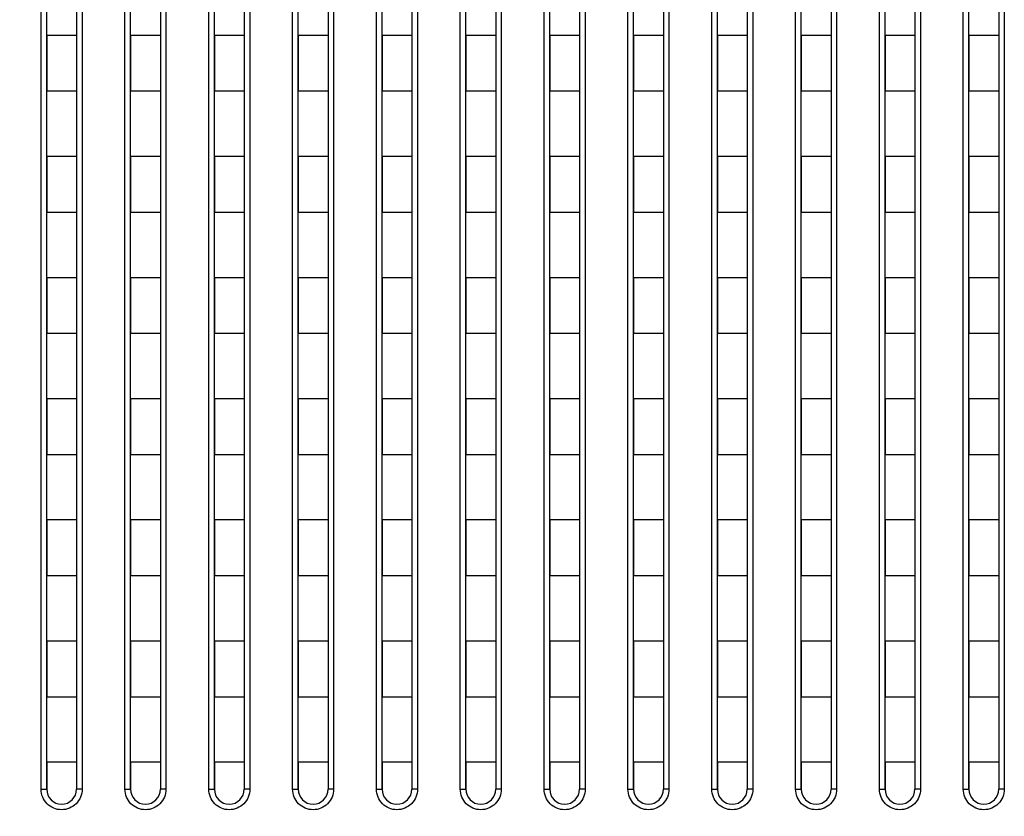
# Model space of a CAD drawing. Header units: millimetres. Extents: x -6054 to 364, y -1866 to 3094.
# Tile 187 of 256: x -3646 to -3593, y 827 to 870. Entities that reach past the tile are written whole.
import ezdxf

# ---------------------------------------------------------------- set-up
doc = ezdxf.new("R2010")
doc.units = ezdxf.units.MM
doc.header["$LTSCALE"] = 65.395
doc.header["$PDSIZE"] = 0.05
doc.layers.get('0').update_dxf_attribs({"linetype": 'CONTINUOUS'})
doc.layers.get('Defpoints').update_dxf_attribs({"linetype": 'CONTINUOUS'})
doc.layers.add('DIM', color=3, linetype='CONTINUOUS')
doc.styles.get("Standard").update_dxf_attribs({"font": 'arial.ttf'})
doc.dimstyles.new('ISO-25', dxfattribs={"dimtxt": 2.5, "dimasz": 2.5, "dimexe": 1.25, "dimexo": 0.625, "dimtad": 1, "dimtxsty": 'STANDARD', "dimcen": 2.5, "dimadec": 0, "dimazin": 0, "dimtfac": 1, "dimtmove": 0, "dimatfit": 3, "dimfxl": 1, "dimarcsym": 0})

# ---------------------------------------------------------------- blocks, each defined once
blk = doc.blocks.new('*D1')
at = {"layer": 'Defpoints', "color": 0}
for p in [(-4193.173, 1042.072), (-3593.173, 683.031), (-3593.173, 628.168)]:
    blk.add_point(p, dxfattribs=at)
at = {"layer": 'DIM', "color": 3, "lineweight": -2}
for p, q in [((-4193.173, 1041.447), (-4193.173, 681.781)), ((-3593.173, 628.793), (-3593.173, 684.281)), ((-4178.173, 683.031), (-3608.173, 683.031))]:
    blk.add_line(p, q, dxfattribs=at)
at = {"layer": 'DIM', "color": 3}
for points in [[(-4178.173, 685.531), (-4178.173, 680.531), (-4193.173, 683.031)], [(-3608.173, 680.531), (-3608.173, 685.531), (-3593.173, 683.031)]]:
    blk.add_solid(points, dxfattribs=at)
at = {"layer": 'DIM', "color": 2, "insert": (-3893.173, 700.841), "char_height": 20, "attachment_point": 5}
blk.add_mtext('600  [23,622]', dxfattribs=at)

msp = doc.modelspace()

# ---------------------------------------------------------------- linework, layer by layer
at = {"linetype": 'Continuous'}
for p, q in [((-3644.523, 828.726), (-3644.523, 900.382)), ((-3644.223, 828.718), (-3644.223, 900.184)), ((-3642.623, 900.184), (-3642.623, 828.718)), ((-3642.323, 900.382), (-3642.323, 828.726)), ((-3640.023, 828.726), (-3640.023, 900.382)), ((-3639.723, 828.718), (-3639.723, 900.184)), ((-3638.123, 900.184), (-3638.123, 828.718)), ((-3637.823, 900.382), (-3637.823, 828.726)), ((-3635.523, 828.726), (-3635.523, 900.382)), ((-3635.223, 828.718), (-3635.223, 900.184)), ((-3633.623, 900.184), (-3633.623, 828.718)), ((-3633.323, 900.382), (-3633.323, 828.726)), ((-3631.023, 828.726), (-3631.023, 900.382)), ((-3630.723, 828.718), (-3630.723, 900.184)), ((-3629.123, 900.184), (-3629.123, 828.718)), ((-3628.823, 900.382), (-3628.823, 828.726)), ((-3626.523, 828.726), (-3626.523, 900.382)), ((-3626.223, 828.718), (-3626.223, 900.184)), ((-3624.623, 900.184), (-3624.623, 828.718)), ((-3624.323, 900.382), (-3624.323, 828.726)), ((-3622.023, 828.726), (-3622.023, 900.382)), ((-3621.723, 828.718), (-3621.723, 900.184)), ((-3620.123, 900.184), (-3620.123, 828.718)), ((-3619.823, 900.382), (-3619.823, 828.726)), ((-3617.523, 828.726), (-3617.523, 900.382)), ((-3617.223, 828.718), (-3617.223, 900.184)), ((-3615.623, 900.184), (-3615.623, 828.718)), ((-3615.323, 900.382), (-3615.323, 828.726)), ((-3613.023, 828.726), (-3613.023, 900.382)), ((-3612.723, 828.718), (-3612.723, 900.184)), ((-3611.123, 900.184), (-3611.123, 828.718)), ((-3610.823, 900.382), (-3610.823, 828.726)), ((-3608.523, 828.726), (-3608.523, 900.382)), ((-3608.223, 828.718), (-3608.223, 900.184)), ((-3606.623, 900.184), (-3606.623, 828.718)), ((-3606.323, 900.382), (-3606.323, 828.726)), ((-3604.023, 828.726), (-3604.023, 900.382)), ((-3603.723, 828.718), (-3603.723, 900.184)), ((-3602.123, 900.184), (-3602.123, 828.718)), ((-3601.823, 900.382), (-3601.823, 828.726)), ((-3599.523, 828.726), (-3599.523, 900.382)), ((-3599.223, 828.718), (-3599.223, 900.184)), ((-3597.623, 900.184), (-3597.623, 828.718)), ((-3597.323, 900.382), (-3597.323, 828.726)), ((-3595.023, 828.726), (-3595.023, 900.382)), ((-3594.723, 828.718), (-3594.723, 900.184)), ((-3593.123, 900.184), (-3593.123, 828.718)), ((-3592.823, 900.382), (-3592.823, 828.726)), ((-3644.223, 869.168), (-3644.223, 866.168)), ((-3644.223, 869.168), (-3644.223, 866.168)), ((-3642.623, 869.168), (-3644.223, 869.168)), ((-3642.623, 869.168), (-3644.223, 869.168)), ((-3642.623, 869.168), (-3642.623, 866.168)), ((-3642.623, 869.168), (-3642.623, 866.168)), ((-3639.723, 869.168), (-3639.723, 866.168)), ((-3639.723, 869.168), (-3639.723, 866.168)), ((-3638.123, 869.168), (-3639.723, 869.168)), ((-3638.123, 869.168), (-3639.723, 869.168)), ((-3638.123, 869.168), (-3638.123, 866.168)), ((-3638.123, 869.168), (-3638.123, 866.168)), ((-3635.223, 869.168), (-3635.223, 866.168)), ((-3635.223, 869.168), (-3635.223, 866.168)), ((-3633.623, 869.168), (-3635.223, 869.168)), ((-3633.623, 869.168), (-3635.223, 869.168)), ((-3633.623, 869.168), (-3633.623, 866.168)), ((-3633.623, 869.168), (-3633.623, 866.168)), ((-3630.723, 869.168), (-3630.723, 866.168)), ((-3630.723, 869.168), (-3630.723, 866.168)), ((-3629.123, 869.168), (-3630.723, 869.168)), ((-3629.123, 869.168), (-3630.723, 869.168)), ((-3629.123, 869.168), (-3629.123, 866.168)), ((-3629.123, 869.168), (-3629.123, 866.168)), ((-3626.223, 869.168), (-3626.223, 866.168)), ((-3626.223, 869.168), (-3626.223, 866.168)), ((-3624.623, 869.168), (-3626.223, 869.168)), ((-3624.623, 869.168), (-3626.223, 869.168)), ((-3624.623, 869.168), (-3624.623, 866.168)), ((-3624.623, 869.168), (-3624.623, 866.168)), ((-3621.723, 869.168), (-3621.723, 866.168)), ((-3621.723, 869.168), (-3621.723, 866.168)), ((-3620.123, 869.168), (-3621.723, 869.168)), ((-3620.123, 869.168), (-3621.723, 869.168)), ((-3620.123, 869.168), (-3620.123, 866.168)), ((-3620.123, 869.168), (-3620.123, 866.168)), ((-3617.223, 869.168), (-3617.223, 866.168)), ((-3617.223, 869.168), (-3617.223, 866.168)), ((-3615.623, 869.168), (-3617.223, 869.168)), ((-3615.623, 869.168), (-3617.223, 869.168)), ((-3615.623, 869.168), (-3615.623, 866.168)), ((-3615.623, 869.168), (-3615.623, 866.168)), ((-3612.723, 869.168), (-3612.723, 866.168)), ((-3612.723, 869.168), (-3612.723, 866.168)), ((-3611.123, 869.168), (-3612.723, 869.168)), ((-3611.123, 869.168), (-3612.723, 869.168)), ((-3611.123, 869.168), (-3611.123, 866.168)), ((-3611.123, 869.168), (-3611.123, 866.168)), ((-3608.223, 869.168), (-3608.223, 866.168)), ((-3608.223, 869.168), (-3608.223, 866.168)), ((-3606.623, 869.168), (-3608.223, 869.168)), ((-3606.623, 869.168), (-3608.223, 869.168)), ((-3606.623, 869.168), (-3606.623, 866.168)), ((-3606.623, 869.168), (-3606.623, 866.168)), ((-3603.723, 869.168), (-3603.723, 866.168)), ((-3603.723, 869.168), (-3603.723, 866.168)), ((-3602.123, 869.168), (-3603.723, 869.168)), ((-3602.123, 869.168), (-3603.723, 869.168)), ((-3602.123, 869.168), (-3602.123, 866.168)), ((-3602.123, 869.168), (-3602.123, 866.168)), ((-3599.223, 869.168), (-3599.223, 866.168)), ((-3599.223, 869.168), (-3599.223, 866.168)), ((-3597.623, 869.168), (-3599.223, 869.168)), ((-3597.623, 869.168), (-3599.223, 869.168)), ((-3597.623, 869.168), (-3597.623, 866.168)), ((-3597.623, 869.168), (-3597.623, 866.168)), ((-3594.723, 869.168), (-3594.723, 866.168)), ((-3594.723, 869.168), (-3594.723, 866.168)), ((-3593.123, 869.168), (-3594.723, 869.168)), ((-3593.123, 869.168), (-3594.723, 869.168)), ((-3593.123, 869.168), (-3593.123, 866.168)), ((-3593.123, 869.168), (-3593.123, 866.168)), ((-3642.623, 866.168), (-3644.223, 866.168)), ((-3642.623, 866.168), (-3644.223, 866.168)), ((-3638.123, 866.168), (-3639.723, 866.168)), ((-3638.123, 866.168), (-3639.723, 866.168)), ((-3633.623, 866.168), (-3635.223, 866.168)), ((-3633.623, 866.168), (-3635.223, 866.168)), ((-3629.123, 866.168), (-3630.723, 866.168)), ((-3629.123, 866.168), (-3630.723, 866.168)), ((-3624.623, 866.168), (-3626.223, 866.168)), ((-3624.623, 866.168), (-3626.223, 866.168)), ((-3620.123, 866.168), (-3621.723, 866.168)), ((-3620.123, 866.168), (-3621.723, 866.168)), ((-3615.623, 866.168), (-3617.223, 866.168)), ((-3615.623, 866.168), (-3617.223, 866.168)), ((-3611.123, 866.168), (-3612.723, 866.168)), ((-3611.123, 866.168), (-3612.723, 866.168)), ((-3606.623, 866.168), (-3608.223, 866.168)), ((-3606.623, 866.168), (-3608.223, 866.168)), ((-3602.123, 866.168), (-3603.723, 866.168)), ((-3602.123, 866.168), (-3603.723, 866.168)), ((-3597.623, 866.168), (-3599.223, 866.168)), ((-3597.623, 866.168), (-3599.223, 866.168)), ((-3593.123, 866.168), (-3594.723, 866.168)), ((-3593.123, 866.168), (-3594.723, 866.168)), ((-3644.223, 862.668), (-3644.223, 859.668)), ((-3644.223, 862.668), (-3644.223, 859.668)), ((-3642.623, 862.668), (-3644.223, 862.668)), ((-3642.623, 862.668), (-3644.223, 862.668)), ((-3642.623, 862.668), (-3642.623, 859.668)), ((-3642.623, 862.668), (-3642.623, 859.668)), ((-3639.723, 862.668), (-3639.723, 859.668)), ((-3639.723, 862.668), (-3639.723, 859.668)), ((-3638.123, 862.668), (-3639.723, 862.668)), ((-3638.123, 862.668), (-3639.723, 862.668)), ((-3638.123, 862.668), (-3638.123, 859.668)), ((-3638.123, 862.668), (-3638.123, 859.668)), ((-3635.223, 862.668), (-3635.223, 859.668)), ((-3635.223, 862.668), (-3635.223, 859.668)), ((-3633.623, 862.668), (-3635.223, 862.668)), ((-3633.623, 862.668), (-3635.223, 862.668)), ((-3633.623, 862.668), (-3633.623, 859.668)), ((-3633.623, 862.668), (-3633.623, 859.668)), ((-3630.723, 862.668), (-3630.723, 859.668)), ((-3630.723, 862.668), (-3630.723, 859.668)), ((-3629.123, 862.668), (-3630.723, 862.668)), ((-3629.123, 862.668), (-3630.723, 862.668)), ((-3629.123, 862.668), (-3629.123, 859.668)), ((-3629.123, 862.668), (-3629.123, 859.668)), ((-3626.223, 862.668), (-3626.223, 859.668)), ((-3626.223, 862.668), (-3626.223, 859.668)), ((-3624.623, 862.668), (-3626.223, 862.668)), ((-3624.623, 862.668), (-3626.223, 862.668)), ((-3624.623, 862.668), (-3624.623, 859.668)), ((-3624.623, 862.668), (-3624.623, 859.668)), ((-3621.723, 862.668), (-3621.723, 859.668)), ((-3621.723, 862.668), (-3621.723, 859.668)), ((-3620.123, 862.668), (-3621.723, 862.668)), ((-3620.123, 862.668), (-3621.723, 862.668)), ((-3620.123, 862.668), (-3620.123, 859.668)), ((-3620.123, 862.668), (-3620.123, 859.668)), ((-3617.223, 862.668), (-3617.223, 859.668)), ((-3617.223, 862.668), (-3617.223, 859.668)), ((-3615.623, 862.668), (-3617.223, 862.668)), ((-3615.623, 862.668), (-3617.223, 862.668)), ((-3615.623, 862.668), (-3615.623, 859.668)), ((-3615.623, 862.668), (-3615.623, 859.668)), ((-3612.723, 862.668), (-3612.723, 859.668)), ((-3612.723, 862.668), (-3612.723, 859.668)), ((-3611.123, 862.668), (-3612.723, 862.668)), ((-3611.123, 862.668), (-3612.723, 862.668)), ((-3611.123, 862.668), (-3611.123, 859.668)), ((-3611.123, 862.668), (-3611.123, 859.668)), ((-3608.223, 862.668), (-3608.223, 859.668)), ((-3608.223, 862.668), (-3608.223, 859.668)), ((-3606.623, 862.668), (-3608.223, 862.668)), ((-3606.623, 862.668), (-3608.223, 862.668)), ((-3606.623, 862.668), (-3606.623, 859.668)), ((-3606.623, 862.668), (-3606.623, 859.668)), ((-3603.723, 862.668), (-3603.723, 859.668)), ((-3603.723, 862.668), (-3603.723, 859.668)), ((-3602.123, 862.668), (-3603.723, 862.668)), ((-3602.123, 862.668), (-3603.723, 862.668)), ((-3602.123, 862.668), (-3602.123, 859.668)), ((-3602.123, 862.668), (-3602.123, 859.668)), ((-3599.223, 862.668), (-3599.223, 859.668)), ((-3599.223, 862.668), (-3599.223, 859.668)), ((-3597.623, 862.668), (-3599.223, 862.668)), ((-3597.623, 862.668), (-3599.223, 862.668)), ((-3597.623, 862.668), (-3597.623, 859.668)), ((-3597.623, 862.668), (-3597.623, 859.668)), ((-3594.723, 862.668), (-3594.723, 859.668)), ((-3594.723, 862.668), (-3594.723, 859.668)), ((-3593.123, 862.668), (-3594.723, 862.668)), ((-3593.123, 862.668), (-3594.723, 862.668)), ((-3593.123, 862.668), (-3593.123, 859.668)), ((-3593.123, 862.668), (-3593.123, 859.668)), ((-3642.623, 859.668), (-3644.223, 859.668)), ((-3642.623, 859.668), (-3644.223, 859.668)), ((-3638.123, 859.668), (-3639.723, 859.668)), ((-3638.123, 859.668), (-3639.723, 859.668)), ((-3633.623, 859.668), (-3635.223, 859.668)), ((-3633.623, 859.668), (-3635.223, 859.668)), ((-3629.123, 859.668), (-3630.723, 859.668)), ((-3629.123, 859.668), (-3630.723, 859.668)), ((-3624.623, 859.668), (-3626.223, 859.668)), ((-3624.623, 859.668), (-3626.223, 859.668)), ((-3620.123, 859.668), (-3621.723, 859.668)), ((-3620.123, 859.668), (-3621.723, 859.668)), ((-3615.623, 859.668), (-3617.223, 859.668)), ((-3615.623, 859.668), (-3617.223, 859.668)), ((-3611.123, 859.668), (-3612.723, 859.668)), ((-3611.123, 859.668), (-3612.723, 859.668)), ((-3606.623, 859.668), (-3608.223, 859.668)), ((-3606.623, 859.668), (-3608.223, 859.668)), ((-3602.123, 859.668), (-3603.723, 859.668)), ((-3602.123, 859.668), (-3603.723, 859.668)), ((-3597.623, 859.668), (-3599.223, 859.668)), ((-3597.623, 859.668), (-3599.223, 859.668)), ((-3593.123, 859.668), (-3594.723, 859.668)), ((-3593.123, 859.668), (-3594.723, 859.668)), ((-3644.223, 856.168), (-3644.223, 853.168)), ((-3644.223, 856.168), (-3644.223, 853.168)), ((-3642.623, 856.168), (-3644.223, 856.168)), ((-3642.623, 856.168), (-3644.223, 856.168)), ((-3642.623, 856.168), (-3642.623, 853.168)), ((-3642.623, 856.168), (-3642.623, 853.168)), ((-3639.723, 856.168), (-3639.723, 853.168)), ((-3639.723, 856.168), (-3639.723, 853.168)), ((-3638.123, 856.168), (-3639.723, 856.168)), ((-3638.123, 856.168), (-3639.723, 856.168)), ((-3638.123, 856.168), (-3638.123, 853.168)), ((-3638.123, 856.168), (-3638.123, 853.168)), ((-3635.223, 856.168), (-3635.223, 853.168)), ((-3635.223, 856.168), (-3635.223, 853.168)), ((-3633.623, 856.168), (-3635.223, 856.168)), ((-3633.623, 856.168), (-3635.223, 856.168)), ((-3633.623, 856.168), (-3633.623, 853.168)), ((-3633.623, 856.168), (-3633.623, 853.168)), ((-3630.723, 856.168), (-3630.723, 853.168)), ((-3630.723, 856.168), (-3630.723, 853.168)), ((-3629.123, 856.168), (-3630.723, 856.168)), ((-3629.123, 856.168), (-3630.723, 856.168)), ((-3629.123, 856.168), (-3629.123, 853.168)), ((-3629.123, 856.168), (-3629.123, 853.168)), ((-3626.223, 856.168), (-3626.223, 853.168)), ((-3626.223, 856.168), (-3626.223, 853.168)), ((-3624.623, 856.168), (-3626.223, 856.168)), ((-3624.623, 856.168), (-3626.223, 856.168)), ((-3624.623, 856.168), (-3624.623, 853.168)), ((-3624.623, 856.168), (-3624.623, 853.168)), ((-3621.723, 856.168), (-3621.723, 853.168)), ((-3621.723, 856.168), (-3621.723, 853.168)), ((-3620.123, 856.168), (-3621.723, 856.168)), ((-3620.123, 856.168), (-3621.723, 856.168)), ((-3620.123, 856.168), (-3620.123, 853.168)), ((-3620.123, 856.168), (-3620.123, 853.168)), ((-3617.223, 856.168), (-3617.223, 853.168)), ((-3617.223, 856.168), (-3617.223, 853.168)), ((-3615.623, 856.168), (-3617.223, 856.168)), ((-3615.623, 856.168), (-3617.223, 856.168)), ((-3615.623, 856.168), (-3615.623, 853.168)), ((-3615.623, 856.168), (-3615.623, 853.168)), ((-3612.723, 856.168), (-3612.723, 853.168)), ((-3612.723, 856.168), (-3612.723, 853.168)), ((-3611.123, 856.168), (-3612.723, 856.168)), ((-3611.123, 856.168), (-3612.723, 856.168)), ((-3611.123, 856.168), (-3611.123, 853.168)), ((-3611.123, 856.168), (-3611.123, 853.168)), ((-3608.223, 856.168), (-3608.223, 853.168)), ((-3608.223, 856.168), (-3608.223, 853.168)), ((-3606.623, 856.168), (-3608.223, 856.168)), ((-3606.623, 856.168), (-3608.223, 856.168)), ((-3606.623, 856.168), (-3606.623, 853.168)), ((-3606.623, 856.168), (-3606.623, 853.168)), ((-3603.723, 856.168), (-3603.723, 853.168)), ((-3603.723, 856.168), (-3603.723, 853.168)), ((-3602.123, 856.168), (-3603.723, 856.168)), ((-3602.123, 856.168), (-3603.723, 856.168)), ((-3602.123, 856.168), (-3602.123, 853.168)), ((-3602.123, 856.168), (-3602.123, 853.168)), ((-3599.223, 856.168), (-3599.223, 853.168)), ((-3599.223, 856.168), (-3599.223, 853.168)), ((-3597.623, 856.168), (-3599.223, 856.168)), ((-3597.623, 856.168), (-3599.223, 856.168)), ((-3597.623, 856.168), (-3597.623, 853.168)), ((-3597.623, 856.168), (-3597.623, 853.168)), ((-3594.723, 856.168), (-3594.723, 853.168)), ((-3594.723, 856.168), (-3594.723, 853.168)), ((-3593.123, 856.168), (-3594.723, 856.168)), ((-3593.123, 856.168), (-3594.723, 856.168)), ((-3593.123, 856.168), (-3593.123, 853.168)), ((-3593.123, 856.168), (-3593.123, 853.168)), ((-3642.623, 853.168), (-3644.223, 853.168)), ((-3642.623, 853.168), (-3644.223, 853.168)), ((-3638.123, 853.168), (-3639.723, 853.168)), ((-3638.123, 853.168), (-3639.723, 853.168)), ((-3633.623, 853.168), (-3635.223, 853.168)), ((-3633.623, 853.168), (-3635.223, 853.168)), ((-3629.123, 853.168), (-3630.723, 853.168)), ((-3629.123, 853.168), (-3630.723, 853.168)), ((-3624.623, 853.168), (-3626.223, 853.168)), ((-3624.623, 853.168), (-3626.223, 853.168)), ((-3620.123, 853.168), (-3621.723, 853.168)), ((-3620.123, 853.168), (-3621.723, 853.168)), ((-3615.623, 853.168), (-3617.223, 853.168)), ((-3615.623, 853.168), (-3617.223, 853.168)), ((-3611.123, 853.168), (-3612.723, 853.168)), ((-3611.123, 853.168), (-3612.723, 853.168)), ((-3606.623, 853.168), (-3608.223, 853.168)), ((-3606.623, 853.168), (-3608.223, 853.168)), ((-3602.123, 853.168), (-3603.723, 853.168)), ((-3602.123, 853.168), (-3603.723, 853.168)), ((-3597.623, 853.168), (-3599.223, 853.168)), ((-3597.623, 853.168), (-3599.223, 853.168)), ((-3593.123, 853.168), (-3594.723, 853.168)), ((-3593.123, 853.168), (-3594.723, 853.168)), ((-3644.223, 849.668), (-3644.223, 846.668)), ((-3644.223, 849.668), (-3644.223, 846.668)), ((-3642.623, 849.668), (-3644.223, 849.668)), ((-3642.623, 849.668), (-3644.223, 849.668)), ((-3642.623, 849.668), (-3642.623, 846.668)), ((-3642.623, 849.668), (-3642.623, 846.668)), ((-3639.723, 849.668), (-3639.723, 846.668)), ((-3639.723, 849.668), (-3639.723, 846.668)), ((-3638.123, 849.668), (-3639.723, 849.668)), ((-3638.123, 849.668), (-3639.723, 849.668)), ((-3638.123, 849.668), (-3638.123, 846.668)), ((-3638.123, 849.668), (-3638.123, 846.668)), ((-3635.223, 849.668), (-3635.223, 846.668)), ((-3635.223, 849.668), (-3635.223, 846.668)), ((-3633.623, 849.668), (-3635.223, 849.668)), ((-3633.623, 849.668), (-3635.223, 849.668)), ((-3633.623, 849.668), (-3633.623, 846.668)), ((-3633.623, 849.668), (-3633.623, 846.668)), ((-3630.723, 849.668), (-3630.723, 846.668)), ((-3630.723, 849.668), (-3630.723, 846.668)), ((-3629.123, 849.668), (-3630.723, 849.668)), ((-3629.123, 849.668), (-3630.723, 849.668)), ((-3629.123, 849.668), (-3629.123, 846.668)), ((-3629.123, 849.668), (-3629.123, 846.668)), ((-3626.223, 849.668), (-3626.223, 846.668)), ((-3626.223, 849.668), (-3626.223, 846.668)), ((-3624.623, 849.668), (-3626.223, 849.668)), ((-3624.623, 849.668), (-3626.223, 849.668)), ((-3624.623, 849.668), (-3624.623, 846.668)), ((-3624.623, 849.668), (-3624.623, 846.668)), ((-3621.723, 849.668), (-3621.723, 846.668)), ((-3621.723, 849.668), (-3621.723, 846.668)), ((-3620.123, 849.668), (-3621.723, 849.668)), ((-3620.123, 849.668), (-3621.723, 849.668)), ((-3620.123, 849.668), (-3620.123, 846.668)), ((-3620.123, 849.668), (-3620.123, 846.668)), ((-3617.223, 849.668), (-3617.223, 846.668)), ((-3617.223, 849.668), (-3617.223, 846.668)), ((-3615.623, 849.668), (-3617.223, 849.668)), ((-3615.623, 849.668), (-3617.223, 849.668)), ((-3615.623, 849.668), (-3615.623, 846.668)), ((-3615.623, 849.668), (-3615.623, 846.668)), ((-3612.723, 849.668), (-3612.723, 846.668)), ((-3612.723, 849.668), (-3612.723, 846.668)), ((-3611.123, 849.668), (-3612.723, 849.668)), ((-3611.123, 849.668), (-3612.723, 849.668)), ((-3611.123, 849.668), (-3611.123, 846.668)), ((-3611.123, 849.668), (-3611.123, 846.668)), ((-3608.223, 849.668), (-3608.223, 846.668)), ((-3608.223, 849.668), (-3608.223, 846.668)), ((-3606.623, 849.668), (-3608.223, 849.668)), ((-3606.623, 849.668), (-3608.223, 849.668)), ((-3606.623, 849.668), (-3606.623, 846.668)), ((-3606.623, 849.668), (-3606.623, 846.668)), ((-3603.723, 849.668), (-3603.723, 846.668)), ((-3603.723, 849.668), (-3603.723, 846.668)), ((-3602.123, 849.668), (-3603.723, 849.668)), ((-3602.123, 849.668), (-3603.723, 849.668)), ((-3602.123, 849.668), (-3602.123, 846.668)), ((-3602.123, 849.668), (-3602.123, 846.668)), ((-3599.223, 849.668), (-3599.223, 846.668)), ((-3599.223, 849.668), (-3599.223, 846.668)), ((-3597.623, 849.668), (-3599.223, 849.668)), ((-3597.623, 849.668), (-3599.223, 849.668)), ((-3597.623, 849.668), (-3597.623, 846.668)), ((-3597.623, 849.668), (-3597.623, 846.668)), ((-3594.723, 849.668), (-3594.723, 846.668)), ((-3594.723, 849.668), (-3594.723, 846.668)), ((-3593.123, 849.668), (-3594.723, 849.668)), ((-3593.123, 849.668), (-3594.723, 849.668)), ((-3593.123, 849.668), (-3593.123, 846.668)), ((-3593.123, 849.668), (-3593.123, 846.668)), ((-3642.623, 846.668), (-3644.223, 846.668)), ((-3642.623, 846.668), (-3644.223, 846.668)), ((-3638.123, 846.668), (-3639.723, 846.668)), ((-3638.123, 846.668), (-3639.723, 846.668)), ((-3633.623, 846.668), (-3635.223, 846.668)), ((-3633.623, 846.668), (-3635.223, 846.668)), ((-3629.123, 846.668), (-3630.723, 846.668)), ((-3629.123, 846.668), (-3630.723, 846.668)), ((-3624.623, 846.668), (-3626.223, 846.668)), ((-3624.623, 846.668), (-3626.223, 846.668)), ((-3620.123, 846.668), (-3621.723, 846.668)), ((-3620.123, 846.668), (-3621.723, 846.668)), ((-3615.623, 846.668), (-3617.223, 846.668)), ((-3615.623, 846.668), (-3617.223, 846.668)), ((-3611.123, 846.668), (-3612.723, 846.668)), ((-3611.123, 846.668), (-3612.723, 846.668)), ((-3606.623, 846.668), (-3608.223, 846.668)), ((-3606.623, 846.668), (-3608.223, 846.668)), ((-3602.123, 846.668), (-3603.723, 846.668)), ((-3602.123, 846.668), (-3603.723, 846.668)), ((-3597.623, 846.668), (-3599.223, 846.668)), ((-3597.623, 846.668), (-3599.223, 846.668)), ((-3593.123, 846.668), (-3594.723, 846.668)), ((-3593.123, 846.668), (-3594.723, 846.668)), ((-3644.223, 843.168), (-3644.223, 840.168)), ((-3644.223, 843.168), (-3644.223, 840.168)), ((-3642.623, 843.168), (-3644.223, 843.168)), ((-3642.623, 843.168), (-3644.223, 843.168)), ((-3642.623, 843.168), (-3642.623, 840.168)), ((-3642.623, 843.168), (-3642.623, 840.168)), ((-3639.723, 843.168), (-3639.723, 840.168)), ((-3639.723, 843.168), (-3639.723, 840.168)), ((-3638.123, 843.168), (-3639.723, 843.168)), ((-3638.123, 843.168), (-3639.723, 843.168)), ((-3638.123, 843.168), (-3638.123, 840.168)), ((-3638.123, 843.168), (-3638.123, 840.168)), ((-3635.223, 843.168), (-3635.223, 840.168)), ((-3635.223, 843.168), (-3635.223, 840.168)), ((-3633.623, 843.168), (-3635.223, 843.168)), ((-3633.623, 843.168), (-3635.223, 843.168)), ((-3633.623, 843.168), (-3633.623, 840.168)), ((-3633.623, 843.168), (-3633.623, 840.168)), ((-3630.723, 843.168), (-3630.723, 840.168)), ((-3630.723, 843.168), (-3630.723, 840.168)), ((-3629.123, 843.168), (-3630.723, 843.168)), ((-3629.123, 843.168), (-3630.723, 843.168)), ((-3629.123, 843.168), (-3629.123, 840.168)), ((-3629.123, 843.168), (-3629.123, 840.168)), ((-3626.223, 843.168), (-3626.223, 840.168)), ((-3626.223, 843.168), (-3626.223, 840.168)), ((-3624.623, 843.168), (-3626.223, 843.168)), ((-3624.623, 843.168), (-3626.223, 843.168)), ((-3624.623, 843.168), (-3624.623, 840.168)), ((-3624.623, 843.168), (-3624.623, 840.168)), ((-3621.723, 843.168), (-3621.723, 840.168)), ((-3621.723, 843.168), (-3621.723, 840.168)), ((-3620.123, 843.168), (-3621.723, 843.168)), ((-3620.123, 843.168), (-3621.723, 843.168)), ((-3620.123, 843.168), (-3620.123, 840.168)), ((-3620.123, 843.168), (-3620.123, 840.168)), ((-3617.223, 843.168), (-3617.223, 840.168)), ((-3617.223, 843.168), (-3617.223, 840.168)), ((-3615.623, 843.168), (-3617.223, 843.168)), ((-3615.623, 843.168), (-3617.223, 843.168)), ((-3615.623, 843.168), (-3615.623, 840.168)), ((-3615.623, 843.168), (-3615.623, 840.168)), ((-3612.723, 843.168), (-3612.723, 840.168)), ((-3612.723, 843.168), (-3612.723, 840.168)), ((-3611.123, 843.168), (-3612.723, 843.168)), ((-3611.123, 843.168), (-3612.723, 843.168)), ((-3611.123, 843.168), (-3611.123, 840.168)), ((-3611.123, 843.168), (-3611.123, 840.168)), ((-3608.223, 843.168), (-3608.223, 840.168)), ((-3608.223, 843.168), (-3608.223, 840.168)), ((-3606.623, 843.168), (-3608.223, 843.168)), ((-3606.623, 843.168), (-3608.223, 843.168)), ((-3606.623, 843.168), (-3606.623, 840.168)), ((-3606.623, 843.168), (-3606.623, 840.168)), ((-3603.723, 843.168), (-3603.723, 840.168)), ((-3603.723, 843.168), (-3603.723, 840.168)), ((-3602.123, 843.168), (-3603.723, 843.168)), ((-3602.123, 843.168), (-3603.723, 843.168)), ((-3602.123, 843.168), (-3602.123, 840.168)), ((-3602.123, 843.168), (-3602.123, 840.168)), ((-3599.223, 843.168), (-3599.223, 840.168)), ((-3599.223, 843.168), (-3599.223, 840.168)), ((-3597.623, 843.168), (-3599.223, 843.168)), ((-3597.623, 843.168), (-3599.223, 843.168)), ((-3597.623, 843.168), (-3597.623, 840.168)), ((-3597.623, 843.168), (-3597.623, 840.168)), ((-3594.723, 843.168), (-3594.723, 840.168)), ((-3594.723, 843.168), (-3594.723, 840.168)), ((-3593.123, 843.168), (-3594.723, 843.168)), ((-3593.123, 843.168), (-3594.723, 843.168)), ((-3593.123, 843.168), (-3593.123, 840.168)), ((-3593.123, 843.168), (-3593.123, 840.168)), ((-3642.623, 840.168), (-3644.223, 840.168)), ((-3642.623, 840.168), (-3644.223, 840.168)), ((-3638.123, 840.168), (-3639.723, 840.168)), ((-3638.123, 840.168), (-3639.723, 840.168)), ((-3633.623, 840.168), (-3635.223, 840.168)), ((-3633.623, 840.168), (-3635.223, 840.168)), ((-3629.123, 840.168), (-3630.723, 840.168)), ((-3629.123, 840.168), (-3630.723, 840.168)), ((-3624.623, 840.168), (-3626.223, 840.168)), ((-3624.623, 840.168), (-3626.223, 840.168)), ((-3620.123, 840.168), (-3621.723, 840.168)), ((-3620.123, 840.168), (-3621.723, 840.168)), ((-3615.623, 840.168), (-3617.223, 840.168)), ((-3615.623, 840.168), (-3617.223, 840.168)), ((-3611.123, 840.168), (-3612.723, 840.168)), ((-3611.123, 840.168), (-3612.723, 840.168)), ((-3606.623, 840.168), (-3608.223, 840.168)), ((-3606.623, 840.168), (-3608.223, 840.168)), ((-3602.123, 840.168), (-3603.723, 840.168)), ((-3602.123, 840.168), (-3603.723, 840.168)), ((-3597.623, 840.168), (-3599.223, 840.168)), ((-3597.623, 840.168), (-3599.223, 840.168)), ((-3593.123, 840.168), (-3594.723, 840.168)), ((-3593.123, 840.168), (-3594.723, 840.168)), ((-3644.223, 836.668), (-3644.223, 833.668)), ((-3644.223, 836.668), (-3644.223, 833.668)), ((-3642.623, 836.668), (-3644.223, 836.668)), ((-3642.623, 836.668), (-3644.223, 836.668)), ((-3642.623, 836.668), (-3642.623, 833.668)), ((-3642.623, 836.668), (-3642.623, 833.668)), ((-3639.723, 836.668), (-3639.723, 833.668)), ((-3639.723, 836.668), (-3639.723, 833.668)), ((-3638.123, 836.668), (-3639.723, 836.668)), ((-3638.123, 836.668), (-3639.723, 836.668)), ((-3638.123, 836.668), (-3638.123, 833.668)), ((-3638.123, 836.668), (-3638.123, 833.668)), ((-3635.223, 836.668), (-3635.223, 833.668)), ((-3635.223, 836.668), (-3635.223, 833.668)), ((-3633.623, 836.668), (-3635.223, 836.668)), ((-3633.623, 836.668), (-3635.223, 836.668)), ((-3633.623, 836.668), (-3633.623, 833.668)), ((-3633.623, 836.668), (-3633.623, 833.668)), ((-3630.723, 836.668), (-3630.723, 833.668)), ((-3630.723, 836.668), (-3630.723, 833.668)), ((-3629.123, 836.668), (-3630.723, 836.668)), ((-3629.123, 836.668), (-3630.723, 836.668)), ((-3629.123, 836.668), (-3629.123, 833.668)), ((-3629.123, 836.668), (-3629.123, 833.668)), ((-3626.223, 836.668), (-3626.223, 833.668)), ((-3626.223, 836.668), (-3626.223, 833.668)), ((-3624.623, 836.668), (-3626.223, 836.668)), ((-3624.623, 836.668), (-3626.223, 836.668)), ((-3624.623, 836.668), (-3624.623, 833.668)), ((-3624.623, 836.668), (-3624.623, 833.668)), ((-3621.723, 836.668), (-3621.723, 833.668)), ((-3621.723, 836.668), (-3621.723, 833.668)), ((-3620.123, 836.668), (-3621.723, 836.668)), ((-3620.123, 836.668), (-3621.723, 836.668)), ((-3620.123, 836.668), (-3620.123, 833.668)), ((-3620.123, 836.668), (-3620.123, 833.668)), ((-3617.223, 836.668), (-3617.223, 833.668)), ((-3617.223, 836.668), (-3617.223, 833.668)), ((-3615.623, 836.668), (-3617.223, 836.668)), ((-3615.623, 836.668), (-3617.223, 836.668)), ((-3615.623, 836.668), (-3615.623, 833.668)), ((-3615.623, 836.668), (-3615.623, 833.668)), ((-3612.723, 836.668), (-3612.723, 833.668)), ((-3612.723, 836.668), (-3612.723, 833.668)), ((-3611.123, 836.668), (-3612.723, 836.668)), ((-3611.123, 836.668), (-3612.723, 836.668)), ((-3611.123, 836.668), (-3611.123, 833.668)), ((-3611.123, 836.668), (-3611.123, 833.668)), ((-3608.223, 836.668), (-3608.223, 833.668)), ((-3608.223, 836.668), (-3608.223, 833.668)), ((-3606.623, 836.668), (-3608.223, 836.668)), ((-3606.623, 836.668), (-3608.223, 836.668)), ((-3606.623, 836.668), (-3606.623, 833.668)), ((-3606.623, 836.668), (-3606.623, 833.668)), ((-3603.723, 836.668), (-3603.723, 833.668)), ((-3603.723, 836.668), (-3603.723, 833.668)), ((-3602.123, 836.668), (-3603.723, 836.668)), ((-3602.123, 836.668), (-3603.723, 836.668)), ((-3602.123, 836.668), (-3602.123, 833.668)), ((-3602.123, 836.668), (-3602.123, 833.668)), ((-3599.223, 836.668), (-3599.223, 833.668)), ((-3599.223, 836.668), (-3599.223, 833.668)), ((-3597.623, 836.668), (-3599.223, 836.668)), ((-3597.623, 836.668), (-3599.223, 836.668)), ((-3597.623, 836.668), (-3597.623, 833.668)), ((-3597.623, 836.668), (-3597.623, 833.668)), ((-3594.723, 836.668), (-3594.723, 833.668)), ((-3594.723, 836.668), (-3594.723, 833.668)), ((-3593.123, 836.668), (-3594.723, 836.668)), ((-3593.123, 836.668), (-3594.723, 836.668)), ((-3593.123, 836.668), (-3593.123, 833.668)), ((-3593.123, 836.668), (-3593.123, 833.668)), ((-3642.623, 833.668), (-3644.223, 833.668)), ((-3642.623, 833.668), (-3644.223, 833.668)), ((-3638.123, 833.668), (-3639.723, 833.668)), ((-3638.123, 833.668), (-3639.723, 833.668)), ((-3633.623, 833.668), (-3635.223, 833.668)), ((-3633.623, 833.668), (-3635.223, 833.668)), ((-3629.123, 833.668), (-3630.723, 833.668)), ((-3629.123, 833.668), (-3630.723, 833.668)), ((-3624.623, 833.668), (-3626.223, 833.668)), ((-3624.623, 833.668), (-3626.223, 833.668)), ((-3620.123, 833.668), (-3621.723, 833.668)), ((-3620.123, 833.668), (-3621.723, 833.668)), ((-3615.623, 833.668), (-3617.223, 833.668)), ((-3615.623, 833.668), (-3617.223, 833.668)), ((-3611.123, 833.668), (-3612.723, 833.668)), ((-3611.123, 833.668), (-3612.723, 833.668)), ((-3606.623, 833.668), (-3608.223, 833.668)), ((-3606.623, 833.668), (-3608.223, 833.668)), ((-3602.123, 833.668), (-3603.723, 833.668)), ((-3602.123, 833.668), (-3603.723, 833.668)), ((-3597.623, 833.668), (-3599.223, 833.668)), ((-3597.623, 833.668), (-3599.223, 833.668)), ((-3593.123, 833.668), (-3594.723, 833.668)), ((-3593.123, 833.668), (-3594.723, 833.668)), ((-3644.223, 830.168), (-3644.223, 828.718)), ((-3644.223, 830.168), (-3644.223, 828.718)), ((-3642.623, 830.168), (-3644.223, 830.168)), ((-3642.623, 830.168), (-3644.223, 830.168)), ((-3642.623, 830.168), (-3642.623, 828.718)), ((-3642.623, 830.168), (-3642.623, 828.718)), ((-3639.723, 830.168), (-3639.723, 828.718)), ((-3639.723, 830.168), (-3639.723, 828.718)), ((-3638.123, 830.168), (-3639.723, 830.168)), ((-3638.123, 830.168), (-3639.723, 830.168)), ((-3638.123, 830.168), (-3638.123, 828.718)), ((-3638.123, 830.168), (-3638.123, 828.718)), ((-3635.223, 830.168), (-3635.223, 828.718)), ((-3635.223, 830.168), (-3635.223, 828.718)), ((-3633.623, 830.168), (-3635.223, 830.168)), ((-3633.623, 830.168), (-3635.223, 830.168)), ((-3633.623, 830.168), (-3633.623, 828.718)), ((-3633.623, 830.168), (-3633.623, 828.718)), ((-3630.723, 830.168), (-3630.723, 828.718)), ((-3630.723, 830.168), (-3630.723, 828.718)), ((-3629.123, 830.168), (-3630.723, 830.168)), ((-3629.123, 830.168), (-3630.723, 830.168)), ((-3629.123, 830.168), (-3629.123, 828.718)), ((-3629.123, 830.168), (-3629.123, 828.718)), ((-3626.223, 830.168), (-3626.223, 828.718)), ((-3626.223, 830.168), (-3626.223, 828.718)), ((-3624.623, 830.168), (-3626.223, 830.168)), ((-3624.623, 830.168), (-3626.223, 830.168)), ((-3624.623, 830.168), (-3624.623, 828.718)), ((-3624.623, 830.168), (-3624.623, 828.718)), ((-3621.723, 830.168), (-3621.723, 828.718)), ((-3621.723, 830.168), (-3621.723, 828.718)), ((-3620.123, 830.168), (-3621.723, 830.168)), ((-3620.123, 830.168), (-3621.723, 830.168)), ((-3620.123, 830.168), (-3620.123, 828.718)), ((-3620.123, 830.168), (-3620.123, 828.718)), ((-3617.223, 830.168), (-3617.223, 828.718)), ((-3617.223, 830.168), (-3617.223, 828.718)), ((-3615.623, 830.168), (-3617.223, 830.168)), ((-3615.623, 830.168), (-3617.223, 830.168)), ((-3615.623, 830.168), (-3615.623, 828.718)), ((-3615.623, 830.168), (-3615.623, 828.718)), ((-3612.723, 830.168), (-3612.723, 828.718)), ((-3612.723, 830.168), (-3612.723, 828.718)), ((-3611.123, 830.168), (-3612.723, 830.168)), ((-3611.123, 830.168), (-3612.723, 830.168)), ((-3611.123, 830.168), (-3611.123, 828.718)), ((-3611.123, 830.168), (-3611.123, 828.718)), ((-3608.223, 830.168), (-3608.223, 828.718)), ((-3608.223, 830.168), (-3608.223, 828.718)), ((-3606.623, 830.168), (-3608.223, 830.168)), ((-3606.623, 830.168), (-3608.223, 830.168)), ((-3606.623, 830.168), (-3606.623, 828.718)), ((-3606.623, 830.168), (-3606.623, 828.718)), ((-3603.723, 830.168), (-3603.723, 828.718)), ((-3603.723, 830.168), (-3603.723, 828.718)), ((-3602.123, 830.168), (-3603.723, 830.168)), ((-3602.123, 830.168), (-3603.723, 830.168)), ((-3602.123, 830.168), (-3602.123, 828.718)), ((-3602.123, 830.168), (-3602.123, 828.718)), ((-3599.223, 830.168), (-3599.223, 828.718)), ((-3599.223, 830.168), (-3599.223, 828.718)), ((-3597.623, 830.168), (-3599.223, 830.168)), ((-3597.623, 830.168), (-3599.223, 830.168)), ((-3597.623, 830.168), (-3597.623, 828.718)), ((-3597.623, 830.168), (-3597.623, 828.718)), ((-3594.723, 830.168), (-3594.723, 828.718)), ((-3594.723, 830.168), (-3594.723, 828.718)), ((-3593.123, 830.168), (-3594.723, 830.168)), ((-3593.123, 830.168), (-3594.723, 830.168)), ((-3593.123, 830.168), (-3593.123, 828.718)), ((-3593.123, 830.168), (-3593.123, 828.718))]:
    msp.add_line(p, q, dxfattribs=at)
for centre, start, end in [((-3643.423, 828.718), 180, 360), ((-3643.423, 828.718), 180.0012, 359.9988), ((-3643.423, 828.718), 180.0012, 359.9988), ((-3638.923, 828.718), 180, 360), ((-3638.923, 828.718), 180.0012, 359.9988), ((-3638.923, 828.718), 180.0012, 359.9988), ((-3634.423, 828.718), 180, 360), ((-3634.423, 828.718), 180.0012, 359.9988), ((-3634.423, 828.718), 180.0012, 359.9988), ((-3629.923, 828.718), 180, 360), ((-3629.923, 828.718), 180.0012, 359.9988), ((-3629.923, 828.718), 180.0012, 359.9988), ((-3625.423, 828.718), 180, 360), ((-3625.423, 828.718), 180.0012, 359.9988), ((-3625.423, 828.718), 180.0012, 359.9988), ((-3620.923, 828.718), 180, 360), ((-3620.923, 828.718), 180.0012, 359.9988), ((-3620.923, 828.718), 180.0012, 359.9988), ((-3616.423, 828.718), 180, 360), ((-3616.423, 828.718), 180.0012, 359.9988), ((-3616.423, 828.718), 180.0012, 359.9988), ((-3611.923, 828.718), 180, 360), ((-3611.923, 828.718), 180.0012, 359.9988), ((-3611.923, 828.718), 180.0012, 359.9988), ((-3607.423, 828.718), 180, 360), ((-3607.423, 828.718), 180.0012, 359.9988), ((-3607.423, 828.718), 180.0012, 359.9988), ((-3602.923, 828.718), 180, 360), ((-3602.923, 828.718), 180.0012, 359.9988), ((-3602.923, 828.718), 180.0012, 359.9988), ((-3598.423, 828.718), 180, 360), ((-3598.423, 828.718), 180.0012, 359.9988), ((-3598.423, 828.718), 180.0012, 359.9988), ((-3593.923, 828.718), 180, 360), ((-3593.923, 828.718), 180.0012, 359.9988), ((-3593.923, 828.718), 180.0012, 359.9988)]:
    msp.add_arc(centre, 0.8, start, end, dxfattribs=at)
for points, knots in [([(-3642.323, 828.726), (-3642.323, 828.583), (-3642.38, 828.293), (-3642.624, 827.925), (-3642.99, 827.679), (-3643.423, 827.592), (-3643.856, 827.679), (-3644.222, 827.925), (-3644.466, 828.293), (-3644.523, 828.583), (-3644.523, 828.726)], [0, 0, 0, 0, 0.124989, 0.249991, 0.374997, 0.5, 0.625003, 0.750008, 0.875011, 1, 1, 1, 1]), ([(-3644.523, 828.726), (-3644.485, 828.726), (-3644.429, 828.726), (-3644.359, 828.725), (-3644.314, 828.724), (-3644.277, 828.722), (-3644.252, 828.721), (-3644.237, 828.72), (-3644.23, 828.72), (-3644.226, 828.719), (-3644.223, 828.718), (-3644.223, 828.718)], [0, 0, 0, 0, 0.382157, 0.554824, 0.706188, 0.830445, 0.922843, 0.955953, 0.979901, 0.994515, 1, 1, 1, 1]), ([(-3642.323, 828.726), (-3642.361, 828.726), (-3642.417, 828.726), (-3642.488, 828.725), (-3642.533, 828.724), (-3642.569, 828.722), (-3642.594, 828.721), (-3642.609, 828.72), (-3642.617, 828.72), (-3642.62, 828.719), (-3642.623, 828.718), (-3642.623, 828.718)], [0, 0, 0, 0, 0.382157, 0.554824, 0.706188, 0.830445, 0.922843, 0.955953, 0.979901, 0.994515, 1, 1, 1, 1]), ([(-3637.823, 828.726), (-3637.823, 828.583), (-3637.88, 828.293), (-3638.124, 827.925), (-3638.49, 827.679), (-3638.923, 827.592), (-3639.356, 827.679), (-3639.722, 827.925), (-3639.966, 828.293), (-3640.023, 828.583), (-3640.023, 828.726)], [0, 0, 0, 0, 0.124989, 0.249991, 0.374997, 0.5, 0.625003, 0.750008, 0.875011, 1, 1, 1, 1]), ([(-3640.023, 828.726), (-3639.985, 828.726), (-3639.929, 828.726), (-3639.859, 828.725), (-3639.814, 828.724), (-3639.777, 828.722), (-3639.752, 828.721), (-3639.737, 828.72), (-3639.73, 828.72), (-3639.726, 828.719), (-3639.723, 828.718), (-3639.723, 828.718)], [0, 0, 0, 0, 0.382157, 0.554824, 0.706188, 0.830445, 0.922843, 0.955953, 0.979901, 0.994515, 1, 1, 1, 1]), ([(-3637.823, 828.726), (-3637.861, 828.726), (-3637.917, 828.726), (-3637.988, 828.725), (-3638.033, 828.724), (-3638.069, 828.722), (-3638.094, 828.721), (-3638.109, 828.72), (-3638.117, 828.72), (-3638.12, 828.719), (-3638.123, 828.718), (-3638.123, 828.718)], [0, 0, 0, 0, 0.382157, 0.554824, 0.706188, 0.830445, 0.922843, 0.955953, 0.979901, 0.994515, 1, 1, 1, 1]), ([(-3633.323, 828.726), (-3633.323, 828.583), (-3633.38, 828.293), (-3633.624, 827.925), (-3633.99, 827.679), (-3634.423, 827.592), (-3634.856, 827.679), (-3635.222, 827.925), (-3635.466, 828.293), (-3635.523, 828.583), (-3635.523, 828.726)], [0, 0, 0, 0, 0.124989, 0.249991, 0.374997, 0.5, 0.625003, 0.750008, 0.875011, 1, 1, 1, 1]), ([(-3635.523, 828.726), (-3635.485, 828.726), (-3635.429, 828.726), (-3635.359, 828.725), (-3635.314, 828.724), (-3635.277, 828.722), (-3635.252, 828.721), (-3635.237, 828.72), (-3635.23, 828.72), (-3635.226, 828.719), (-3635.223, 828.718), (-3635.223, 828.718)], [0, 0, 0, 0, 0.382157, 0.554824, 0.706188, 0.830445, 0.922843, 0.955953, 0.979901, 0.994515, 1, 1, 1, 1]), ([(-3633.323, 828.726), (-3633.361, 828.726), (-3633.417, 828.726), (-3633.488, 828.725), (-3633.533, 828.724), (-3633.569, 828.722), (-3633.594, 828.721), (-3633.609, 828.72), (-3633.617, 828.72), (-3633.62, 828.719), (-3633.623, 828.718), (-3633.623, 828.718)], [0, 0, 0, 0, 0.382157, 0.554824, 0.706188, 0.830445, 0.922843, 0.955953, 0.979901, 0.994515, 1, 1, 1, 1]), ([(-3628.823, 828.726), (-3628.823, 828.583), (-3628.88, 828.293), (-3629.124, 827.925), (-3629.49, 827.679), (-3629.923, 827.592), (-3630.356, 827.679), (-3630.722, 827.925), (-3630.966, 828.293), (-3631.023, 828.583), (-3631.023, 828.726)], [0, 0, 0, 0, 0.124989, 0.249991, 0.374997, 0.5, 0.625003, 0.750008, 0.875011, 1, 1, 1, 1]), ([(-3631.023, 828.726), (-3630.985, 828.726), (-3630.929, 828.726), (-3630.859, 828.725), (-3630.814, 828.724), (-3630.777, 828.722), (-3630.752, 828.721), (-3630.737, 828.72), (-3630.73, 828.72), (-3630.726, 828.719), (-3630.723, 828.718), (-3630.723, 828.718)], [0, 0, 0, 0, 0.382157, 0.554824, 0.706188, 0.830445, 0.922843, 0.955953, 0.979901, 0.994515, 1, 1, 1, 1]), ([(-3628.823, 828.726), (-3628.861, 828.726), (-3628.917, 828.726), (-3628.988, 828.725), (-3629.033, 828.724), (-3629.069, 828.722), (-3629.094, 828.721), (-3629.109, 828.72), (-3629.117, 828.72), (-3629.12, 828.719), (-3629.123, 828.718), (-3629.123, 828.718)], [0, 0, 0, 0, 0.382157, 0.554824, 0.706188, 0.830445, 0.922843, 0.955953, 0.979901, 0.994515, 1, 1, 1, 1]), ([(-3624.323, 828.726), (-3624.323, 828.583), (-3624.38, 828.293), (-3624.624, 827.925), (-3624.99, 827.679), (-3625.423, 827.592), (-3625.856, 827.679), (-3626.222, 827.925), (-3626.466, 828.293), (-3626.523, 828.583), (-3626.523, 828.726)], [0, 0, 0, 0, 0.124989, 0.249991, 0.374997, 0.5, 0.625003, 0.750008, 0.875011, 1, 1, 1, 1]), ([(-3626.523, 828.726), (-3626.485, 828.726), (-3626.429, 828.726), (-3626.359, 828.725), (-3626.314, 828.724), (-3626.277, 828.722), (-3626.252, 828.721), (-3626.237, 828.72), (-3626.23, 828.72), (-3626.226, 828.719), (-3626.223, 828.718), (-3626.223, 828.718)], [0, 0, 0, 0, 0.382157, 0.554824, 0.706188, 0.830445, 0.922843, 0.955953, 0.979901, 0.994515, 1, 1, 1, 1]), ([(-3624.323, 828.726), (-3624.361, 828.726), (-3624.417, 828.726), (-3624.488, 828.725), (-3624.533, 828.724), (-3624.569, 828.722), (-3624.594, 828.721), (-3624.609, 828.72), (-3624.617, 828.72), (-3624.62, 828.719), (-3624.623, 828.718), (-3624.623, 828.718)], [0, 0, 0, 0, 0.382157, 0.554824, 0.706188, 0.830445, 0.922843, 0.955953, 0.979901, 0.994515, 1, 1, 1, 1]), ([(-3619.823, 828.726), (-3619.823, 828.583), (-3619.88, 828.293), (-3620.124, 827.925), (-3620.49, 827.679), (-3620.923, 827.592), (-3621.356, 827.679), (-3621.722, 827.925), (-3621.966, 828.293), (-3622.023, 828.583), (-3622.023, 828.726)], [0, 0, 0, 0, 0.124989, 0.249991, 0.374997, 0.5, 0.625003, 0.750008, 0.875011, 1, 1, 1, 1]), ([(-3622.023, 828.726), (-3621.985, 828.726), (-3621.929, 828.726), (-3621.859, 828.725), (-3621.814, 828.724), (-3621.777, 828.722), (-3621.752, 828.721), (-3621.737, 828.72), (-3621.73, 828.72), (-3621.726, 828.719), (-3621.723, 828.718), (-3621.723, 828.718)], [0, 0, 0, 0, 0.382157, 0.554824, 0.706188, 0.830445, 0.922843, 0.955953, 0.979901, 0.994515, 1, 1, 1, 1]), ([(-3619.823, 828.726), (-3619.861, 828.726), (-3619.917, 828.726), (-3619.988, 828.725), (-3620.033, 828.724), (-3620.069, 828.722), (-3620.094, 828.721), (-3620.109, 828.72), (-3620.117, 828.72), (-3620.12, 828.719), (-3620.123, 828.718), (-3620.123, 828.718)], [0, 0, 0, 0, 0.382157, 0.554824, 0.706188, 0.830445, 0.922843, 0.955953, 0.979901, 0.994515, 1, 1, 1, 1]), ([(-3615.323, 828.726), (-3615.323, 828.583), (-3615.38, 828.293), (-3615.624, 827.925), (-3615.99, 827.679), (-3616.423, 827.592), (-3616.856, 827.679), (-3617.222, 827.925), (-3617.466, 828.293), (-3617.523, 828.583), (-3617.523, 828.726)], [0, 0, 0, 0, 0.124989, 0.249991, 0.374997, 0.5, 0.625003, 0.750008, 0.875011, 1, 1, 1, 1]), ([(-3617.523, 828.726), (-3617.485, 828.726), (-3617.429, 828.726), (-3617.359, 828.725), (-3617.314, 828.724), (-3617.277, 828.722), (-3617.252, 828.721), (-3617.237, 828.72), (-3617.23, 828.72), (-3617.226, 828.719), (-3617.223, 828.718), (-3617.223, 828.718)], [0, 0, 0, 0, 0.382157, 0.554824, 0.706188, 0.830445, 0.922843, 0.955953, 0.979901, 0.994515, 1, 1, 1, 1]), ([(-3615.323, 828.726), (-3615.361, 828.726), (-3615.417, 828.726), (-3615.488, 828.725), (-3615.533, 828.724), (-3615.569, 828.722), (-3615.594, 828.721), (-3615.609, 828.72), (-3615.617, 828.72), (-3615.62, 828.719), (-3615.623, 828.718), (-3615.623, 828.718)], [0, 0, 0, 0, 0.382157, 0.554824, 0.706188, 0.830445, 0.922843, 0.955953, 0.979901, 0.994515, 1, 1, 1, 1]), ([(-3610.823, 828.726), (-3610.823, 828.583), (-3610.88, 828.293), (-3611.124, 827.925), (-3611.49, 827.679), (-3611.923, 827.592), (-3612.356, 827.679), (-3612.722, 827.925), (-3612.966, 828.293), (-3613.023, 828.583), (-3613.023, 828.726)], [0, 0, 0, 0, 0.124989, 0.249991, 0.374997, 0.5, 0.625003, 0.750008, 0.875011, 1, 1, 1, 1]), ([(-3613.023, 828.726), (-3612.985, 828.726), (-3612.929, 828.726), (-3612.859, 828.725), (-3612.814, 828.724), (-3612.777, 828.722), (-3612.752, 828.721), (-3612.737, 828.72), (-3612.73, 828.72), (-3612.726, 828.719), (-3612.723, 828.718), (-3612.723, 828.718)], [0, 0, 0, 0, 0.382157, 0.554824, 0.706188, 0.830445, 0.922843, 0.955953, 0.979901, 0.994515, 1, 1, 1, 1]), ([(-3610.823, 828.726), (-3610.861, 828.726), (-3610.917, 828.726), (-3610.988, 828.725), (-3611.033, 828.724), (-3611.069, 828.722), (-3611.094, 828.721), (-3611.109, 828.72), (-3611.117, 828.72), (-3611.12, 828.719), (-3611.123, 828.718), (-3611.123, 828.718)], [0, 0, 0, 0, 0.382157, 0.554824, 0.706188, 0.830445, 0.922843, 0.955953, 0.979901, 0.994515, 1, 1, 1, 1]), ([(-3606.323, 828.726), (-3606.323, 828.583), (-3606.38, 828.293), (-3606.624, 827.925), (-3606.99, 827.679), (-3607.423, 827.592), (-3607.856, 827.679), (-3608.222, 827.925), (-3608.466, 828.293), (-3608.523, 828.583), (-3608.523, 828.726)], [0, 0, 0, 0, 0.124989, 0.249991, 0.374997, 0.5, 0.625003, 0.750008, 0.875011, 1, 1, 1, 1]), ([(-3608.523, 828.726), (-3608.485, 828.726), (-3608.429, 828.726), (-3608.359, 828.725), (-3608.314, 828.724), (-3608.277, 828.722), (-3608.252, 828.721), (-3608.237, 828.72), (-3608.23, 828.72), (-3608.226, 828.719), (-3608.223, 828.718), (-3608.223, 828.718)], [0, 0, 0, 0, 0.382157, 0.554824, 0.706188, 0.830445, 0.922843, 0.955953, 0.979901, 0.994515, 1, 1, 1, 1]), ([(-3606.323, 828.726), (-3606.361, 828.726), (-3606.417, 828.726), (-3606.488, 828.725), (-3606.533, 828.724), (-3606.569, 828.722), (-3606.594, 828.721), (-3606.609, 828.72), (-3606.617, 828.72), (-3606.62, 828.719), (-3606.623, 828.718), (-3606.623, 828.718)], [0, 0, 0, 0, 0.382157, 0.554824, 0.706188, 0.830445, 0.922843, 0.955953, 0.979901, 0.994515, 1, 1, 1, 1]), ([(-3601.823, 828.726), (-3601.823, 828.583), (-3601.88, 828.293), (-3602.124, 827.925), (-3602.49, 827.679), (-3602.923, 827.592), (-3603.356, 827.679), (-3603.722, 827.925), (-3603.966, 828.293), (-3604.023, 828.583), (-3604.023, 828.726)], [0, 0, 0, 0, 0.124989, 0.249991, 0.374997, 0.5, 0.625003, 0.750008, 0.875011, 1, 1, 1, 1]), ([(-3604.023, 828.726), (-3603.985, 828.726), (-3603.929, 828.726), (-3603.859, 828.725), (-3603.814, 828.724), (-3603.777, 828.722), (-3603.752, 828.721), (-3603.737, 828.72), (-3603.73, 828.72), (-3603.726, 828.719), (-3603.723, 828.718), (-3603.723, 828.718)], [0, 0, 0, 0, 0.382157, 0.554824, 0.706188, 0.830445, 0.922843, 0.955953, 0.979901, 0.994515, 1, 1, 1, 1]), ([(-3601.823, 828.726), (-3601.861, 828.726), (-3601.917, 828.726), (-3601.988, 828.725), (-3602.033, 828.724), (-3602.069, 828.722), (-3602.094, 828.721), (-3602.109, 828.72), (-3602.117, 828.72), (-3602.12, 828.719), (-3602.123, 828.718), (-3602.123, 828.718)], [0, 0, 0, 0, 0.382157, 0.554824, 0.706188, 0.830445, 0.922843, 0.955953, 0.979901, 0.994515, 1, 1, 1, 1]), ([(-3597.323, 828.726), (-3597.323, 828.583), (-3597.38, 828.293), (-3597.624, 827.925), (-3597.99, 827.679), (-3598.423, 827.592), (-3598.856, 827.679), (-3599.222, 827.925), (-3599.466, 828.293), (-3599.523, 828.583), (-3599.523, 828.726)], [0, 0, 0, 0, 0.124989, 0.249991, 0.374997, 0.5, 0.625003, 0.750008, 0.875011, 1, 1, 1, 1]), ([(-3599.523, 828.726), (-3599.485, 828.726), (-3599.429, 828.726), (-3599.359, 828.725), (-3599.314, 828.724), (-3599.277, 828.722), (-3599.252, 828.721), (-3599.237, 828.72), (-3599.23, 828.72), (-3599.226, 828.719), (-3599.223, 828.718), (-3599.223, 828.718)], [0, 0, 0, 0, 0.382157, 0.554824, 0.706188, 0.830445, 0.922843, 0.955953, 0.979901, 0.994515, 1, 1, 1, 1]), ([(-3597.323, 828.726), (-3597.361, 828.726), (-3597.417, 828.726), (-3597.488, 828.725), (-3597.533, 828.724), (-3597.569, 828.722), (-3597.594, 828.721), (-3597.609, 828.72), (-3597.617, 828.72), (-3597.62, 828.719), (-3597.623, 828.718), (-3597.623, 828.718)], [0, 0, 0, 0, 0.382157, 0.554824, 0.706188, 0.830445, 0.922843, 0.955953, 0.979901, 0.994515, 1, 1, 1, 1]), ([(-3592.823, 828.726), (-3592.823, 828.583), (-3592.88, 828.293), (-3593.124, 827.925), (-3593.49, 827.679), (-3593.923, 827.592), (-3594.356, 827.679), (-3594.722, 827.925), (-3594.966, 828.293), (-3595.023, 828.583), (-3595.023, 828.726)], [0, 0, 0, 0, 0.124989, 0.249991, 0.374997, 0.5, 0.625003, 0.750008, 0.875011, 1, 1, 1, 1]), ([(-3595.023, 828.726), (-3594.985, 828.726), (-3594.929, 828.726), (-3594.859, 828.725), (-3594.814, 828.724), (-3594.777, 828.722), (-3594.752, 828.721), (-3594.737, 828.72), (-3594.73, 828.72), (-3594.726, 828.719), (-3594.723, 828.718), (-3594.723, 828.718)], [0, 0, 0, 0, 0.382157, 0.554824, 0.706188, 0.830445, 0.922843, 0.955953, 0.979901, 0.994515, 1, 1, 1, 1]), ([(-3592.823, 828.726), (-3592.861, 828.726), (-3592.917, 828.726), (-3592.988, 828.725), (-3593.033, 828.724), (-3593.069, 828.722), (-3593.094, 828.721), (-3593.109, 828.72), (-3593.117, 828.72), (-3593.12, 828.719), (-3593.123, 828.718), (-3593.123, 828.718)], [0, 0, 0, 0, 0.382157, 0.554824, 0.706188, 0.830445, 0.922843, 0.955953, 0.979901, 0.994515, 1, 1, 1, 1])]:
    msp.add_open_spline(points, degree=3, knots=knots, dxfattribs=at)

# ---------------------------------------------------------------- dimensions: what is measured, and where the dimension line sits
at = {"layer": 'DIM'}
dim = msp.add_linear_dim(base=(-3593.173, 683.031), p1=(-4193.173, 1042.072), p2=(-3593.173, 628.168), text='<> []', dimstyle='ISO-25', override={"dimtxt": 20, "dimasz": 15, "dimgap": 5, "dimdec": 0, "dimclrd": 3, "dimclre": 3, "dimclrt": 2, "dimadec": 1, "dimtp": 0.3, "dimtm": 0.3, "dimtofl": 0}, dxfattribs=at)
dim.commit()
dim.dimension.update_dxf_attribs({"geometry": '*D1', "text_midpoint": (-3893.173, 683.031), "dimtype": 160})

doc.saveas('drawing.dxf')
